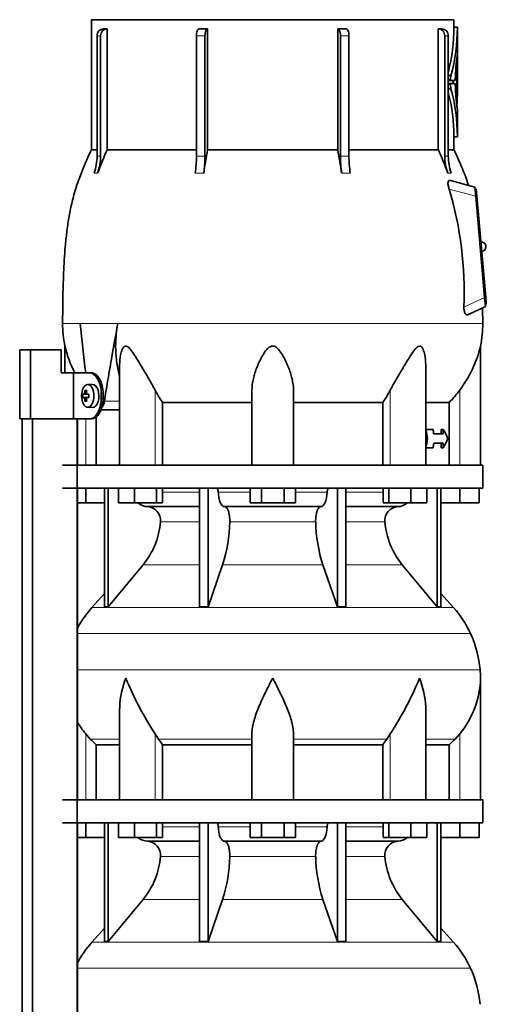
# Model space of a CAD drawing. Header units: millimetres. Extents: x 166 to 773, y -3338 to 2231.
# Tile 23 of 24: x 506 to 708, y 1464 to 1890. Entities that reach past the tile are written whole.
import ezdxf

# ---------------------------------------------------------------- set-up
doc = ezdxf.new("R2010")
doc.units = ezdxf.units.MM
for name, color, linetype in [('LOW_134-16', 7, 'Continuous'), ('M5X8_UNI7687', 7, 'Continuous'), ('VSI134_DIFFUSORE', 7, 'Continuous'), ('VSI134_TERMINALE', 7, 'Continuous'), ('VSI134_TESTATA', 7, 'Continuous')]:
    doc.layers.add(name, color=color, linetype=linetype)

# ---------------------------------------------------------------- blocks, each defined once
blk = doc.blocks.new('SE3')
at = {"layer": 'LOW_134-16', "color": 7, "linetype": 'Continuous', "lineweight": 35}
for p, q in [((507.09, -619.32), (507.09, 1717.18)), ((511.64, -619.32), (511.64, 1717.18)), ((531.03, 1717.18), (531.03, -619.32)), ((531.1, 1717.18), (531.1, 1697.18)), ((531.1, 1687.18), (531.1, 1552.18)), ((531.1, 1542.18), (531.1, 1407.18))]:
    blk.add_line(p, q, dxfattribs=at)
at = {"layer": 'M5X8_UNI7687', "color": 7, "linetype": 'Continuous', "lineweight": 35}
for p, q in [((537.61, 1732.18), (535.52, 1732.11)), ((534.35, 1729.52), (535.02, 1728.98)), ((535.2, 1727.89), (536, 1727.81)), ((533.46, 1727.88), (535.68, 1727.72)), ((533.46, 1726.49), (535.68, 1726.65)), ((534.35, 1724.85), (535.02, 1725.39)), ((536, 1726.56), (535.2, 1726.47)), ((535.52, 1722.25), (537.61, 1722.18))]:
    blk.add_line(p, q, dxfattribs=at)
at = {"layer": 'M5X8_UNI7687', "color": 4, "linetype": 'Continuous', "lineweight": 9}
for p, q in [((535.68, 1727.72), (533.9, 1727.89)), ((534.17, 1728.39), (534.96, 1728.31)), ((535.22, 1727.89), (536, 1727.81)), ((533.9, 1726.47), (535.68, 1726.65)), ((534.96, 1726.05), (534.17, 1725.98)), ((536, 1726.56), (535.22, 1726.47))]:
    blk.add_line(p, q, dxfattribs=at)
at = {"layer": 'M5X8_UNI7687', "color": 7, "linetype": 'Continuous', "lineweight": 35}
blk.add_arc((542.7, 1727.18), 9.27, 175.7167, 184.2833, dxfattribs=at)
for centre, major_axis, ratio, start_param, end_param in [((537.66, 1727.18), (0, -5), 0.544639, 0, 3.159643), ((542.85, 1727.03), (-9.97, 0.73), 0.047468, -0.453089, -0.33853), ((542.94, 1727.18), (0, 10), 0.882948, 1.335108, 1.449667), ((541.01, 1724.12), (-7.92, 4.79), 0.318449, -0.559729, -0.410036), ((542.77, 1727.18), (0, 10), 0.788011, 1.335108, 1.449667), ((542.85, 1727.03), (-9.97, 0.73), 0.047468, -0.809907, -0.695348), ((542.85, 1727.34), (-9.97, -0.73), 0.047468, 0.33853, 0.453089), ((542.94, 1727.18), (0, -10), 0.882948, 4.833518, 4.948078), ((541.01, 1730.25), (-7.92, -4.79), 0.318449, 0.410036, 0.559729), ((542.77, 1727.18), (0, -10), 0.788011, 4.833518, 4.948078), ((542.85, 1727.34), (-9.97, -0.73), 0.047468, 0.695348, 0.809907), ((535.68, 1728.22), (0.975, -0.099), 0.510424, 4.771824, 5.100533), ((535.68, 1726.15), (0.975, 0.099), 0.510424, 1.182652, 1.511361), ((539.34, 1727.18), (0, 9.26), 0.361923, 1.49595, 1.645642)]:
    blk.add_ellipse(centre, major_axis=major_axis, ratio=ratio, start_param=start_param, end_param=end_param, dxfattribs=at)
blk.add_ellipse((535.57, 1727.18), major_axis=(0, 4.93), ratio=0.544639, dxfattribs=at)
for points in [[(533.9, 1727.89), (533.91, 1727.89), (533.92, 1727.9), (533.95, 1727.9), (533.97, 1727.92), (533.99, 1727.93), (534.01, 1727.95), (534.03, 1727.98), (534.05, 1728.01), (534.07, 1728.04), (534.09, 1728.08), (534.11, 1728.12), (534.12, 1728.16), (534.14, 1728.2), (534.15, 1728.25), (534.16, 1728.29), (534.17, 1728.34), (534.17, 1728.37), (534.17, 1728.39)], [(534.95, 1728.39), (534.94, 1728.37), (534.94, 1728.34), (534.94, 1728.29), (534.95, 1728.25), (534.95, 1728.2), (534.96, 1728.16), (534.97, 1728.12), (534.99, 1728.08), (535.01, 1728.04), (535.03, 1728.01), (535.05, 1727.98), (535.07, 1727.95), (535.1, 1727.93), (535.13, 1727.92), (535.15, 1727.9), (535.18, 1727.9), (535.21, 1727.89), (535.22, 1727.89)], [(534.17, 1725.98), (534.17, 1725.99), (534.17, 1726.03), (534.16, 1726.07), (534.15, 1726.12), (534.14, 1726.16), (534.12, 1726.21), (534.11, 1726.25), (534.09, 1726.29), (534.07, 1726.33), (534.05, 1726.36), (534.03, 1726.39), (534.01, 1726.41), (533.99, 1726.43), (533.97, 1726.45), (533.95, 1726.46), (533.92, 1726.47), (533.91, 1726.47), (533.9, 1726.47)], [(535.22, 1726.47), (535.21, 1726.47), (535.18, 1726.47), (535.15, 1726.46), (535.13, 1726.45), (535.1, 1726.43), (535.07, 1726.41), (535.05, 1726.39), (535.03, 1726.36), (535.01, 1726.33), (534.99, 1726.29), (534.97, 1726.25), (534.96, 1726.21), (534.95, 1726.16), (534.95, 1726.12), (534.94, 1726.07), (534.94, 1726.03), (534.94, 1725.99), (534.95, 1725.98)]]:
    blk.add_open_spline(points, degree=3, dxfattribs=at)
at = {"layer": 'VSI134_DIFFUSORE', "color": 7, "linetype": 'Continuous', "lineweight": 35}
for p, q in [((706.66, 1697.18), (524.66, 1697.18)), ((706.66, 1687.18), (706.66, 1697.18)), ((524.66, 1687.18), (706.66, 1687.18)), ((534.66, 1680.78), (534.66, 1687.18)), ((542.83, 1687.18), (542.83, 1635.73)), ((544.36, 1687.18), (544.36, 1635.73)), ((548.9, 1680.78), (548.9, 1687.18)), ((555.84, 1680.78), (555.84, 1687.18)), ((565.32, 1680.78), (565.32, 1687.18)), ((567.87, 1680.78), (567.87, 1687.18)), ((583.96, 1687.18), (583.96, 1635.73)), ((587.66, 1687.18), (587.66, 1635.73)), ((605.85, 1680.78), (605.85, 1687.18)), ((610.75, 1680.78), (610.75, 1687.18)), ((620.57, 1680.78), (620.57, 1687.18)), ((625.48, 1680.78), (625.48, 1687.18)), ((643.66, 1687.18), (643.66, 1635.73)), ((647.36, 1687.18), (647.36, 1635.73)), ((663.46, 1680.78), (663.46, 1687.18)), ((666, 1680.78), (666, 1687.18)), ((675.48, 1680.78), (675.48, 1687.18)), ((682.42, 1680.78), (682.42, 1687.18)), ((686.96, 1687.18), (686.96, 1635.73)), ((688.49, 1687.18), (688.49, 1635.73)), ((696.66, 1680.78), (696.66, 1687.18)), ((705.16, 1680.78), (705.16, 1687.18)), ((534.66, 1680.78), (531.1, 1680.78)), ((542.83, 1680.78), (534.66, 1680.78)), ((555.84, 1680.78), (548.9, 1680.78)), ((565.32, 1680.78), (555.84, 1680.78)), ((561.49, 1679.18), (583.96, 1679.18)), ((567.87, 1680.78), (565.32, 1680.78)), ((594.75, 1679.18), (636.57, 1679.18)), ((610.75, 1680.78), (605.85, 1680.78)), ((620.57, 1680.78), (610.75, 1680.78)), ((625.48, 1680.78), (620.57, 1680.78)), ((647.36, 1679.18), (669.83, 1679.18)), ((666, 1680.78), (663.46, 1680.78)), ((675.48, 1680.78), (666, 1680.78)), ((682.42, 1680.78), (675.48, 1680.78)), ((696.66, 1680.78), (688.49, 1680.78)), ((705.16, 1680.78), (696.66, 1680.78)), ((544.36, 1635.73), (559.52, 1653.94)), ((587.66, 1635.73), (593.94, 1653.94)), ((637.38, 1653.94), (643.66, 1635.73)), ((671.8, 1653.94), (686.96, 1635.73)), ((542.83, 1641.5), (537.36, 1635.43)), ((693.96, 1635.43), (688.49, 1641.5)), ((542.83, 1635.73), (544.36, 1635.73)), ((583.96, 1635.73), (587.66, 1635.73)), ((643.66, 1635.73), (647.36, 1635.73)), ((686.96, 1635.73), (688.49, 1635.73)), ((705.66, 1552.18), (705.66, 1604.92)), ((549.38, 1591.54), (549.38, 1552.18)), ((681.94, 1552.18), (681.94, 1591.54)), ((536.67, 1578.48), (534.66, 1580.78)), ((566.17, 1578.48), (564.75, 1580.78)), ((606.66, 1552.18), (606.66, 1580.78)), ((624.66, 1552.18), (624.66, 1580.78)), ((666.57, 1580.78), (665.15, 1578.48)), ((696.66, 1580.78), (694.65, 1578.48)), ((539.19, 1576.04), (549.38, 1576.04)), ((539.19, 1552.18), (539.19, 1576.04)), ((567.95, 1576.04), (606.66, 1576.04)), ((567.95, 1552.18), (567.95, 1576.04)), ((624.66, 1576.04), (663.37, 1576.04)), ((663.37, 1576.04), (663.37, 1552.18)), ((681.94, 1576.04), (692.13, 1576.04)), ((692.13, 1576.04), (692.13, 1552.18)), ((706.66, 1552.18), (524.66, 1552.18)), ((706.66, 1542.18), (706.66, 1552.18)), ((524.66, 1542.18), (706.66, 1542.18)), ((534.66, 1535.78), (534.66, 1542.18)), ((542.83, 1542.18), (542.83, 1490.73)), ((544.36, 1542.18), (544.36, 1490.73)), ((548.9, 1535.78), (548.9, 1542.18)), ((555.84, 1535.78), (555.84, 1542.18)), ((565.32, 1535.78), (565.32, 1542.18)), ((567.87, 1535.78), (567.87, 1542.18)), ((583.96, 1542.18), (583.96, 1490.73)), ((587.66, 1542.18), (587.66, 1490.73)), ((605.85, 1535.78), (605.85, 1542.18)), ((610.75, 1535.78), (610.75, 1542.18)), ((620.57, 1535.78), (620.57, 1542.18)), ((625.48, 1535.78), (625.48, 1542.18)), ((643.66, 1542.18), (643.66, 1490.73)), ((647.36, 1542.18), (647.36, 1490.73)), ((663.46, 1535.78), (663.46, 1542.18)), ((666, 1535.78), (666, 1542.18)), ((675.48, 1535.78), (675.48, 1542.18)), ((682.42, 1535.78), (682.42, 1542.18)), ((686.96, 1542.18), (686.96, 1490.73)), ((688.49, 1542.18), (688.49, 1490.73)), ((696.66, 1535.78), (696.66, 1542.18)), ((705.16, 1535.78), (705.16, 1542.18)), ((534.66, 1535.78), (531.1, 1535.78)), ((542.83, 1535.78), (534.66, 1535.78)), ((555.84, 1535.78), (548.9, 1535.78)), ((565.32, 1535.78), (555.84, 1535.78)), ((561.49, 1534.18), (583.96, 1534.18)), ((567.87, 1535.78), (565.32, 1535.78)), ((594.75, 1534.18), (636.57, 1534.18)), ((610.75, 1535.78), (605.85, 1535.78)), ((620.57, 1535.78), (610.75, 1535.78)), ((625.48, 1535.78), (620.57, 1535.78)), ((647.36, 1534.18), (669.83, 1534.18)), ((666, 1535.78), (663.46, 1535.78)), ((675.48, 1535.78), (666, 1535.78)), ((682.42, 1535.78), (675.48, 1535.78)), ((696.66, 1535.78), (688.49, 1535.78)), ((705.16, 1535.78), (696.66, 1535.78)), ((544.36, 1490.73), (559.52, 1508.94)), ((587.66, 1490.73), (593.94, 1508.94)), ((637.38, 1508.94), (643.66, 1490.73)), ((671.8, 1508.94), (686.96, 1490.73)), ((542.83, 1496.5), (537.36, 1490.43)), ((693.96, 1490.43), (688.49, 1496.5)), ((542.83, 1490.73), (544.36, 1490.73)), ((583.96, 1490.73), (587.66, 1490.73)), ((643.66, 1490.73), (647.36, 1490.73)), ((686.96, 1490.73), (688.49, 1490.73))]:
    blk.add_line(p, q, dxfattribs=at)
at = {"layer": 'VSI134_DIFFUSORE', "color": 4, "linetype": 'Continuous', "lineweight": 9}
for p, q in [((567.87, 1685.41), (583.96, 1685.41)), ((592.09, 1685.41), (605.85, 1685.41)), ((625.48, 1685.41), (639.23, 1685.41)), ((647.36, 1685.41), (663.46, 1685.41)), ((583.96, 1672.64), (567.03, 1672.64)), ((634.27, 1672.64), (597.05, 1672.64)), ((664.29, 1672.64), (647.36, 1672.64)), ((559.52, 1653.94), (583.96, 1653.94)), ((593.94, 1653.94), (637.38, 1653.94)), ((647.36, 1653.94), (671.8, 1653.94)), ((537.36, 1635.43), (693.96, 1635.43)), ((701.33, 1624.17), (531.1, 1624.17)), ((531.1, 1608.54), (705.49, 1608.54)), ((534.66, 1552.18), (534.66, 1580.78)), ((564.75, 1552.18), (564.75, 1580.78)), ((666.57, 1552.18), (666.57, 1580.78)), ((696.66, 1552.18), (696.66, 1580.78)), ((549.38, 1578.48), (536.67, 1578.48)), ((606.66, 1578.48), (566.17, 1578.48)), ((624.66, 1578.48), (665.15, 1578.48)), ((681.94, 1578.48), (694.65, 1578.48)), ((567.87, 1540.41), (583.96, 1540.41)), ((592.09, 1540.41), (605.85, 1540.41)), ((625.48, 1540.41), (639.23, 1540.41)), ((647.36, 1540.41), (663.46, 1540.41)), ((583.96, 1527.64), (567.03, 1527.64)), ((634.27, 1527.64), (597.05, 1527.64)), ((664.29, 1527.64), (647.36, 1527.64)), ((559.52, 1508.94), (583.96, 1508.94)), ((593.94, 1508.94), (637.38, 1508.94)), ((647.36, 1508.94), (671.8, 1508.94)), ((537.36, 1490.43), (693.96, 1490.43)), ((701.33, 1479.17), (531.1, 1479.17))]:
    blk.add_line(p, q, dxfattribs=at)
at = {"layer": 'VSI134_DIFFUSORE', "color": 7, "linetype": 'Continuous', "lineweight": 35}
for centre, radius, start, end in [((561.72, 1685.86), 6.68, 229.5852, 268.0094), ((561.2, 1673.32), 5.87, 353.3223, 87.2173), ((670.1, 1673.34), 5.85, 92.5772, 186.8833), ((669.6, 1685.86), 6.68, 271.9979, 310.3729), ((533.73, 1675.16), 33.4, 320.5472, 355.6594), ((532.09, 1673.84), 64.97, 342.1602, 358.9354), ((700.74, 1674.09), 66.48, 181.2569, 197.6475), ((697.7, 1675.21), 33.51, 184.3996, 219.3938), ((570.06, 1605.98), 44, 138, 152.3158), ((661.26, 1605.98), 44, 24.4088, 42), ((656.71, 1603.92), 49, 5.4174, 24.4088), ((667.16, 1604.91), 38.5, 359.9861, 5.4174), ((677.84, 1655.85), 135.74, 202.0412, 213.5763), ((553.48, 1655.85), 135.74, 326.4237, 337.9588), ((666.97, 1605.59), 38.7, 320.1094, 358.9842), ((564.35, 1605.59), 38.7, 210.5496, 219.8906), ((599.28, 1600.7), 39.88, 213.8582, 218.2062), ((632.04, 1600.7), 39.88, 321.7938, 326.1418), ((561.72, 1540.86), 6.68, 229.5852, 268.0094), ((561.2, 1528.32), 5.87, 353.3223, 87.2173), ((670.1, 1528.34), 5.85, 92.5772, 186.8833), ((669.6, 1540.86), 6.68, 271.9979, 310.3729), ((533.73, 1530.16), 33.4, 320.5472, 355.6594), ((532.09, 1528.84), 64.97, 342.1602, 358.9354), ((700.74, 1529.09), 66.48, 181.2569, 197.6475), ((697.7, 1530.21), 33.51, 184.3996, 219.3938), ((570.06, 1460.98), 44, 138, 152.3158), ((661.26, 1460.98), 44, 24.4088, 42), ((656.71, 1458.92), 49, 5.4174, 24.4088)]:
    blk.add_arc(centre, radius, start, end, dxfattribs=at)
for points, knots in [([(591.33, 1687.18), (591.37, 1687.18), (591.42, 1687.17), (591.51, 1687.13), (591.56, 1687.1), (591.69, 1686.97), (591.77, 1686.84), (591.91, 1686.51), (591.96, 1686.32), (592.05, 1685.89), (592.08, 1685.65), (592.09, 1685.41)], [0, 0, 0, 0, 0.125, 0.125, 0.25, 0.25, 0.5, 0.5, 0.75, 0.75, 1, 1, 1, 1]), ([(594.75, 1679.18), (594.59, 1679.18), (594.43, 1679.22), (594.19, 1679.34), (594.11, 1679.39), (593.95, 1679.5), (593.87, 1679.57), (593.64, 1679.79), (593.5, 1679.98), (593.22, 1680.43), (593.09, 1680.68), (592.85, 1681.24), (592.73, 1681.56), (592.53, 1682.23), (592.45, 1682.59), (592.3, 1683.34), (592.23, 1683.74), (592.14, 1684.56), (592.11, 1684.98), (592.09, 1685.41)], [0, 0, 0, 0, 0.125, 0.125, 0.1875, 0.1875, 0.25, 0.25, 0.375, 0.375, 0.5, 0.5, 0.625, 0.625, 0.75, 0.75, 0.875, 0.875, 1, 1, 1, 1]), ([(639.23, 1685.41), (639.16, 1683.7), (638.84, 1682.1), (637.87, 1679.83), (637.22, 1679.18), (636.57, 1679.18)], [0, 0, 0, 0, 0.5, 0.5, 1, 1, 1, 1]), ([(639.23, 1685.41), (639.24, 1685.65), (639.27, 1685.88), (639.33, 1686.21), (639.36, 1686.31), (639.42, 1686.5), (639.45, 1686.59), (639.52, 1686.76), (639.56, 1686.83), (639.63, 1686.95), (639.68, 1687.01), (639.76, 1687.1), (639.81, 1687.13), (639.9, 1687.17), (639.95, 1687.18), (639.99, 1687.18)], [0, 0, 0, 0, 0.25, 0.25, 0.375, 0.375, 0.5, 0.5, 0.625, 0.625, 0.75, 0.75, 0.875, 0.875, 1, 1, 1, 1]), ([(594.75, 1679.18), (594.83, 1679.18), (594.91, 1679.17), (595.07, 1679.13), (595.15, 1679.1), (595.38, 1678.97), (595.53, 1678.84), (595.83, 1678.5), (595.96, 1678.3), (596.16, 1677.94), (596.22, 1677.81), (596.34, 1677.53), (596.4, 1677.38), (596.56, 1676.92), (596.65, 1676.59), (596.78, 1676.05), (596.81, 1675.87), (596.88, 1675.49), (596.91, 1675.3), (596.99, 1674.71), (597.02, 1674.3), (597.06, 1673.47), (597.06, 1673.05), (597.05, 1672.64)], [0, 0, 0, 0, 0.0625, 0.0625, 0.125, 0.125, 0.25, 0.25, 0.375, 0.375, 0.4375, 0.4375, 0.5, 0.5, 0.625, 0.625, 0.6875, 0.6875, 0.75, 0.75, 0.875, 0.875, 1, 1, 1, 1]), ([(634.27, 1672.64), (634.26, 1673.05), (634.26, 1673.47), (634.29, 1674.09), (634.3, 1674.29), (634.34, 1674.7), (634.36, 1674.9), (634.44, 1675.49), (634.5, 1675.87), (634.63, 1676.41), (634.67, 1676.58), (634.77, 1676.92), (634.87, 1677.24), (634.98, 1677.53), (635.1, 1677.8), (635.16, 1677.94), (635.36, 1678.3), (635.5, 1678.51), (635.79, 1678.84), (635.94, 1678.97), (636.25, 1679.14), (636.41, 1679.18), (636.57, 1679.18)], [0, 0, 0, 0, 0.125, 0.125, 0.1875, 0.1875, 0.25, 0.25, 0.375, 0.375, 0.4375, 0.4375, 0.5, 0.5625, 0.5625, 0.625, 0.625, 0.75, 0.75, 0.875, 0.875, 1, 1, 1, 1]), ([(549.38, 1591.53), (549.38, 1591.85), (549.39, 1592.18), (549.54, 1596.55), (550.53, 1600.76), (552.02, 1604.91)], [0.4601729, 0.4601729, 0.4601729, 0.4601729, 0.5, 0.5, 1, 1, 1, 1]), ([(606.66, 1580.78), (606.66, 1582.61), (607.02, 1584.55), (608.12, 1588.49), (608.86, 1590.5), (610.58, 1594.6), (611.54, 1596.64), (613.04, 1599.72), (613.55, 1600.75), (614.6, 1602.82), (615.13, 1603.88), (615.66, 1604.91)], [0, 0, 0, 0, 0.25, 0.25, 0.5, 0.5, 0.75, 0.75, 0.875, 0.875, 1, 1, 1, 1]), ([(624.66, 1580.78), (624.66, 1582.61), (624.31, 1584.51), (623.21, 1588.47), (622.47, 1590.48), (619.93, 1596.55), (617.77, 1600.76), (615.66, 1604.91)], [0, 0, 0, 0, 0.25, 0.25, 0.5, 0.5, 1, 1, 1, 1]), ([(681.94, 1591.53), (681.94, 1591.85), (681.93, 1592.18), (681.78, 1596.55), (680.79, 1600.76), (679.3, 1604.91)], [0.4601729, 0.4601729, 0.4601729, 0.4601729, 0.5, 0.5, 1, 1, 1, 1]), ([(591.33, 1542.18), (591.37, 1542.18), (591.42, 1542.17), (591.51, 1542.13), (591.56, 1542.1), (591.69, 1541.97), (591.77, 1541.84), (591.91, 1541.51), (591.96, 1541.32), (592.05, 1540.89), (592.08, 1540.65), (592.09, 1540.41)], [0, 0, 0, 0, 0.125, 0.125, 0.25, 0.25, 0.5, 0.5, 0.75, 0.75, 1, 1, 1, 1]), ([(594.75, 1534.18), (594.59, 1534.18), (594.43, 1534.22), (594.19, 1534.34), (594.11, 1534.39), (593.95, 1534.5), (593.87, 1534.57), (593.64, 1534.79), (593.5, 1534.98), (593.22, 1535.43), (593.09, 1535.68), (592.85, 1536.24), (592.73, 1536.56), (592.53, 1537.23), (592.45, 1537.59), (592.3, 1538.34), (592.23, 1538.74), (592.14, 1539.56), (592.11, 1539.98), (592.09, 1540.41)], [0, 0, 0, 0, 0.125, 0.125, 0.1875, 0.1875, 0.25, 0.25, 0.375, 0.375, 0.5, 0.5, 0.625, 0.625, 0.75, 0.75, 0.875, 0.875, 1, 1, 1, 1]), ([(639.23, 1540.41), (639.16, 1538.7), (638.84, 1537.1), (637.87, 1534.83), (637.22, 1534.18), (636.57, 1534.18)], [0, 0, 0, 0, 0.5, 0.5, 1, 1, 1, 1]), ([(639.23, 1540.41), (639.24, 1540.65), (639.27, 1540.88), (639.33, 1541.21), (639.36, 1541.31), (639.42, 1541.5), (639.45, 1541.59), (639.52, 1541.76), (639.56, 1541.83), (639.63, 1541.95), (639.68, 1542.01), (639.76, 1542.1), (639.81, 1542.13), (639.9, 1542.17), (639.95, 1542.18), (639.99, 1542.18)], [0, 0, 0, 0, 0.25, 0.25, 0.375, 0.375, 0.5, 0.5, 0.625, 0.625, 0.75, 0.75, 0.875, 0.875, 1, 1, 1, 1]), ([(594.75, 1534.18), (594.83, 1534.18), (594.91, 1534.17), (595.07, 1534.13), (595.15, 1534.1), (595.38, 1533.97), (595.53, 1533.84), (595.83, 1533.5), (595.96, 1533.3), (596.16, 1532.94), (596.22, 1532.81), (596.34, 1532.53), (596.4, 1532.38), (596.56, 1531.92), (596.65, 1531.59), (596.78, 1531.05), (596.81, 1530.87), (596.88, 1530.49), (596.91, 1530.3), (596.99, 1529.71), (597.02, 1529.3), (597.06, 1528.47), (597.06, 1528.05), (597.05, 1527.64)], [0, 0, 0, 0, 0.0625, 0.0625, 0.125, 0.125, 0.25, 0.25, 0.375, 0.375, 0.4375, 0.4375, 0.5, 0.5, 0.625, 0.625, 0.6875, 0.6875, 0.75, 0.75, 0.875, 0.875, 1, 1, 1, 1]), ([(634.27, 1527.64), (634.26, 1528.05), (634.26, 1528.47), (634.29, 1529.09), (634.3, 1529.29), (634.34, 1529.7), (634.36, 1529.9), (634.44, 1530.49), (634.5, 1530.87), (634.63, 1531.41), (634.67, 1531.58), (634.77, 1531.92), (634.87, 1532.24), (634.98, 1532.53), (635.1, 1532.8), (635.16, 1532.94), (635.36, 1533.3), (635.5, 1533.51), (635.79, 1533.84), (635.94, 1533.97), (636.25, 1534.14), (636.41, 1534.18), (636.57, 1534.18)], [0, 0, 0, 0, 0.125, 0.125, 0.1875, 0.1875, 0.25, 0.25, 0.375, 0.375, 0.4375, 0.4375, 0.5, 0.5625, 0.5625, 0.625, 0.625, 0.75, 0.75, 0.875, 0.875, 1, 1, 1, 1])]:
    blk.add_open_spline(points, degree=3, knots=knots, dxfattribs=at)
for points in [[(539.19, 1576.04), (538.32, 1576.82), (537.48, 1577.64), (536.67, 1578.48)], [(694.65, 1578.48), (693.84, 1577.64), (693, 1576.82), (692.13, 1576.04)]]:
    blk.add_open_spline(points, degree=3, dxfattribs=at)
at = {"layer": 'VSI134_TERMINALE', "color": 7, "linetype": 'Continuous', "lineweight": 35}
for p, q in [((510.76, 1747.18), (506.08, 1747.18)), ((506.08, 1717.18), (506.08, 1747.18)), ((524.1, 1747.18), (510.76, 1747.18)), ((510.76, 1717.18), (510.76, 1747.18)), ((524.1, 1747.18), (524.1, 1737.18)), ((529.33, 1737.18), (524.1, 1737.18)), ((529.33, 1737.18), (529.33, 1717.18)), ((536.34, 1737.18), (529.33, 1737.18)), ((536.34, 1737.18), (537.14, 1737.18)), ((541.41, 1726.18), (541.41, 1728.18)), ((542.21, 1726.18), (542.21, 1728.18)), ((510.76, 1717.18), (506.08, 1717.18)), ((529.33, 1717.18), (510.76, 1717.18)), ((536.34, 1717.18), (529.33, 1717.18)), ((537.14, 1717.18), (536.34, 1717.18))]:
    blk.add_line(p, q, dxfattribs=at)
at = {"layer": 'VSI134_TERMINALE', "color": 4, "linetype": 'Continuous', "lineweight": 9}
for p, q in [((541.41, 1728.18), (542.21, 1728.18)), ((542.21, 1726.18), (541.41, 1726.18))]:
    blk.add_line(p, q, dxfattribs=at)
at = {"layer": 'VSI134_TERMINALE', "color": 7, "linetype": 'Continuous', "lineweight": 35}
for points in [[(541.41, 1728.18), (541.41, 1729.37), (541.27, 1730.54), (540.73, 1732.72), (540.33, 1733.72), (538.89, 1736.21), (537.58, 1737.18), (536.34, 1737.18)], [(537.14, 1737.18), (537.76, 1737.18), (538.39, 1736.95), (539.6, 1736.05), (540.17, 1735.38), (541.61, 1732.9), (542.21, 1730.56), (542.21, 1728.18)], [(536.34, 1717.18), (536.96, 1717.18), (537.59, 1717.42), (538.8, 1718.32), (539.37, 1718.98), (540.81, 1721.47), (541.41, 1723.8), (541.41, 1726.18)], [(542.21, 1726.18), (542.21, 1724.99), (542.07, 1723.83), (541.53, 1721.65), (541.13, 1720.65), (539.69, 1718.16), (538.38, 1717.18), (537.14, 1717.18)]]:
    blk.add_open_spline(points, degree=3, knots=[0, 0, 0, 0, 0.25, 0.25, 0.5, 0.5, 1, 1, 1, 1], dxfattribs=at)
at = {"layer": 'VSI134_TESTATA', "color": 7, "linetype": 'Continuous', "lineweight": 35}
for p, q in [((694.16, 1890.18), (537.16, 1890.18)), ((537.16, 1890.18), (537.16, 1833.84)), ((694.16, 1886.97), (694.16, 1890.18)), ((542.39, 1886.18), (543.92, 1886.18)), ((543.92, 1886.18), (543.92, 1833.84)), ((587.48, 1886.18), (587.48, 1833.84)), ((643.84, 1833.84), (643.84, 1886.18)), ((687.4, 1833.84), (687.4, 1886.18)), ((695.68, 1886.97), (694.16, 1886.97)), ((695.66, 1875.11), (695.66, 1886.97)), ((539.6, 1831.07), (539.6, 1883.18)), ((541.13, 1883.18), (541.13, 1831.07)), ((582.62, 1831.07), (582.62, 1883.18)), ((586.32, 1883.18), (586.32, 1831.07)), ((645, 1831.07), (645, 1883.18)), ((648.7, 1883.18), (648.7, 1831.07)), ((690.19, 1831.07), (690.19, 1883.18)), ((691.72, 1883.18), (691.72, 1831.07)), ((695.66, 1874.75), (695.56, 1874.75)), ((695.66, 1874.75), (695.66, 1874.75)), ((695.66, 1858.97), (695.66, 1874.75)), ((695.4, 1854.01), (695.4, 1869.76)), ((695.66, 1859.29), (695.66, 1869.59)), ((691.72, 1865.93), (692.86, 1865.93)), ((694.75, 1864.52), (694.75, 1864.3)), ((695.59, 1867.2), (695.59, 1867.71)), ((695.66, 1867.71), (695.59, 1867.71)), ((695.66, 1864.62), (695.66, 1867.21)), ((692.82, 1863.82), (691.72, 1863.82)), ((692.81, 1862.54), (691.72, 1862.54)), ((691.72, 1860.27), (692.86, 1860.27)), ((692.81, 1862.54), (694.68, 1862.54)), ((694.68, 1863.82), (692.82, 1863.82)), ((693.9, 1863.82), (693.9, 1862.54)), ((694.75, 1862.07), (694.75, 1861.85)), ((695.59, 1855.3), (695.59, 1862.08)), ((695.66, 1839.39), (695.66, 1851.21)), ((694.16, 1833.84), (694.16, 1839.4)), ((694.16, 1839.39), (695.68, 1839.39)), ((539.6, 1833.84), (537.16, 1833.84)), ((543.92, 1833.84), (582.62, 1833.84)), ((587.48, 1833.84), (643.84, 1833.84)), ((648.7, 1833.84), (687.4, 1833.84)), ((691.72, 1833.84), (694.16, 1833.84)), ((703.24, 1817.68), (692.61, 1820.53)), ((703.59, 1813.69), (703.24, 1817.68)), ((703.82, 1816.74), (703.32, 1816.69)), ((707.42, 1769.86), (703.59, 1813.69)), ((703.82, 1816.74), (704.08, 1813.75)), ((704.08, 1813.75), (707.92, 1769.91)), ((707.77, 1765.88), (707.42, 1769.86)), ((708.18, 1766.93), (707.68, 1766.88)), ((707.92, 1769.91), (708.18, 1766.93)), ((700.22, 1762.35), (707.77, 1765.88)), ((706.65, 1758.6), (706.59, 1765.32)), ((525.66, 1748.77), (525.66, 1737.18)), ((705.66, 1697.18), (705.66, 1748.77)), ((681.94, 1697.18), (681.94, 1740.69)), ((549.38, 1740.69), (549.38, 1697.18)), ((606.66, 1697.18), (606.66, 1729.65)), ((624.66, 1697.18), (624.66, 1729.65)), ((567.95, 1724.37), (606.66, 1724.37)), ((567.95, 1697.18), (567.95, 1724.37)), ((624.66, 1724.37), (663.37, 1724.37)), ((663.37, 1724.37), (663.37, 1697.18)), ((681.94, 1724.37), (692.13, 1724.37)), ((692.13, 1724.37), (692.13, 1697.18)), ((541.28, 1721.18), (549.38, 1721.18)), ((539.19, 1697.18), (539.19, 1718.05)), ((681.94, 1712.68), (682.01, 1712.68)), ((685.1, 1712.68), (682.01, 1712.68)), ((688.56, 1710.68), (688.56, 1712.68)), ((688.56, 1712.68), (689.49, 1712.68)), ((689.49, 1712.68), (689.49, 1710.68)), ((681.94, 1708.68), (682.77, 1708.68)), ((689.49, 1710.68), (685.43, 1710.68)), ((689.49, 1706.68), (685.43, 1706.68)), ((688.56, 1704.68), (688.56, 1706.68)), ((689.49, 1706.68), (689.49, 1704.68)), ((681.94, 1704.68), (682.01, 1704.68)), ((685.1, 1704.68), (682.01, 1704.68)), ((688.56, 1704.68), (689.49, 1704.68))]:
    blk.add_line(p, q, dxfattribs=at)
at = {"layer": 'VSI134_TESTATA', "color": 4, "linetype": 'Continuous', "lineweight": 9}
for p, q in [((695.66, 1886.82), (694.16, 1886.82)), ((541.13, 1883.18), (539.6, 1883.18)), ((586.32, 1883.18), (582.62, 1883.18)), ((648.7, 1883.18), (645, 1883.18)), ((691.72, 1883.18), (690.19, 1883.18)), ((695.4, 1869.76), (695.04, 1869.76)), ((695.42, 1870.15), (695.07, 1870.15)), ((695.65, 1869.59), (695.66, 1869.59)), ((695.65, 1867.6), (695.59, 1867.6)), ((692.69, 1864.38), (691.72, 1864.38)), ((692.67, 1862.03), (691.72, 1862.03)), ((695.66, 1859.29), (695.59, 1859.29)), ((695.66, 1858.93), (695.59, 1858.93)), ((695.29, 1854.01), (695.4, 1854.01)), ((695.66, 1839.54), (694.16, 1839.54)), ((538.68, 1823.74), (538.3, 1823.69)), ((538.68, 1823.74), (539.83, 1823.69)), ((583, 1823.74), (582.09, 1823.69)), ((583, 1823.74), (585.78, 1823.69)), ((646.45, 1823.74), (645.54, 1823.69)), ((646.45, 1823.74), (649.24, 1823.69)), ((691.87, 1823.74), (691.49, 1823.69)), ((691.87, 1823.74), (693.02, 1823.69)), ((703.59, 1813.69), (692.14, 1816.76)), ((704.08, 1813.75), (703.58, 1813.7)), ((698.43, 1765.67), (707.42, 1769.86)), ((707.92, 1769.91), (707.42, 1769.87)), ((532.56, 1758.61), (524.66, 1758.61)), ((532.2, 1758.6), (532.56, 1758.61)), ((532.56, 1758.61), (549.75, 1758.61)), ((549.75, 1758.6), (548.57, 1758.6)), ((549.75, 1758.6), (706.66, 1758.6)), ((564.75, 1697.18), (564.75, 1729.65)), ((666.57, 1697.18), (666.57, 1729.65)), ((696.66, 1697.18), (696.66, 1729.65)), ((542.77, 1724.89), (549.38, 1724.89)), ((534.66, 1697.18), (534.66, 1717.18))]:
    blk.add_line(p, q, dxfattribs=at)
at = {"layer": 'VSI134_TESTATA', "color": 7, "linetype": 'Continuous', "lineweight": 35}
for centre, radius, start, end in [((688.16, 533.75), 1352.43, 89.96758, 90.03242), ((613.57, 1887.2), 80.59, 345.9095, 359.7321), ((613.51, 1887.2), 82.15, 344.9898, 359.7358), ((701.44, 1886.86), 7.28, 179.1046, 180.2708), ((703.08, 1886.86), 7.42, 179.1214, 180.2657), ((782.49, 1862.56), 87.76, 172.0392, 178.7216), ((698.28, 1874.64), 2.62, 177.5536, 180.0422), ((699.88, 1869.79), 4.47, 175.3857, 180.3363), ((699.95, 1864.36), 7.26, 167.5582, 179.8399), ((704.53, 1867.73), 8.94, 177.7058, 180.1487), ((664.69, 1864.57), 30.96, 359.3581, 0.0868), ((698.81, 1861.8), 6.14, 177.8102, 194.3701), ((615.2, 1839.24), 80.46, 0.2159, 15.1552), ((773.96, 1863.3), 79.22, 181.0495, 187.0172), ((704.26, 1862.1), 8.67, 177.5714, 180.174), ((615.23, 1839.24), 78.93, 0.2176, 14.2445), ((371.95, 1859.04), 323.71, 359.9799, 0.044), ((700.66, 1853.02), 5.22, 175.4684, 184.8086), ((722.99, 1855.93), 27.74, 186.9326, 189.8061), ((688.41, 1855.25), 7.18, 357.0176, 0.3416), ((703.26, 1839.51), 7.6, 179.748, 180.8649), ((518.08, 1831.06), 21.52, 339.9832, 0.0362), ((750.02, 1744.77), 224.52, 156.6256, 159.4185), ((519.61, 1831.06), 21.52, 339.9832, 0.0362), ((532.92, 1830.99), 49.7, 351.5576, 0.096), ((1030.86, 1754.5), 450.42, 169.8554, 171.1641), ((536.62, 1830.99), 49.7, 351.5576, 0.096), ((200.46, 1754.5), 450.42, 8.8359, 10.1446), ((694.71, 1830.99), 49.7, 179.904, 188.4424), ((698.4, 1830.99), 49.7, 179.904, 188.4424), ((481.31, 1744.77), 224.52, 20.5815, 23.3744), ((711.71, 1831.06), 21.52, 179.9638, 200.0168), ((713.24, 1831.06), 21.52, 179.9638, 200.0168), ((543.94, 1772.58), 154.64, 357.4417, 16.5999), ((706, 1791.83), 2, 0, 95), ((706, 1791.83), 2, 275, 0), ((573.52, 1758.6), 48.86, 179.997, 191.6142), ((598.97, 1748.87), 51.33, 169.0652, 194.946), ((657.8, 1758.6), 48.86, 348.3855, 359.9992), ((575.92, 1760.75), 51.67, 193.411, 207.1452), ((655.4, 1760.75), 51.67, 322.9908, 346.589), ((607.55, 1751.97), 48.27, 207.5442, 214.882), ((623.79, 1751.96), 48.25, 325.1162, 332.4576)]:
    blk.add_arc(centre, radius, start, end, dxfattribs=at)
at = {"layer": 'VSI134_TESTATA', "color": 4, "linetype": 'Continuous', "lineweight": 9}
for centre, radius, start, end in [((540.36, 1825.21), 5.91, 82.5651, 97.4349), ((584.47, 1796.79), 34.33, 86.9151, 93.0849), ((646.85, 1796.79), 34.33, 86.9151, 93.0849), ((690.96, 1825.21), 5.91, 82.5651, 97.4349)]:
    blk.add_arc(centre, radius, start, end, dxfattribs=at)
at = {"layer": 'VSI134_TESTATA', "color": 7, "linetype": 'Continuous', "lineweight": 35}
for centre, major_axis, ratio, start_param, end_param in [((542.37, 1883.18), (0, -3), 0.92388, 3.133099, 4.712389), ((543.9, 1883.18), (0, -3), 0.92388, 3.133099, 4.712389), ((583.77, 1883.18), (0, -3), 0.382683, 3.133099, 4.712389), ((587.47, 1883.18), (0, -3), 0.382683, 3.133099, 4.712389), ((643.85, 1883.18), (0, -3), 0.382683, 1.570796, 3.150087), ((647.55, 1883.18), (0, -3), 0.382683, 1.570796, 3.150087), ((687.42, 1883.18), (0, -3), 0.92388, 1.570796, 3.150087), ((688.95, 1883.18), (0, -3), 0.92388, 1.570796, 3.150087), ((615.66, 1875.26), (80, 0), 0.822826, 6.205393, 6.273677), ((557.97, 1870.77), (137.7, 0), 0.647529, 6.253187, 6.27423), ((565.56, 1868.79), (130.1, 0), 0.620738, 6.258543, 6.268388), ((566.73, 1864.92), (128.93, 0), 0.616282, 6.252338, 6.274414), ((615.66, 1858.96), (80, 0), 0.950793, 6.241621, 6.282699), ((580.53, 1857.23), (115.13, 0), 0.553416, -0.059599, -0.03695), ((615.66, 1702.52), (-52.11, 339.42), 0.219797, 1.371178, 1.434831), ((615.66, 1702.52), (52.11, 339.42), 0.219797, 1.438638, 1.538622), ((90.18, 1678.99), (445.66, -468.57), 0.868163, 0.929446, 0.936037), ((76.38, 1695.59), (455.99, -479.52), 0.868157, 0.904938, 0.908156), ((615.66, 1715.35), (77.41, -20.53), 0.467437, 0.355072, 0.451875), ((90.19, 1738.37), (445.65, 468.57), 0.868163, -0.936043, -0.929452), ((76.3, 1721.77), (456.13, 479.47), 0.86817, -0.907936, -0.904719), ((615.66, 1702.02), (77.41, 20.53), 0.467437, -0.451875, -0.355072)]:
    blk.add_ellipse(centre, major_axis=major_axis, ratio=ratio, start_param=start_param, end_param=end_param, dxfattribs=at)
for points in [[(583.78, 1886.18), (585, 1886.18), (586.23, 1886.18), (587.48, 1886.18)], [(643.84, 1886.18), (645.09, 1886.18), (646.32, 1886.18), (647.54, 1886.18)], [(694.16, 1839.39), (694.16, 1839.39), (694.16, 1839.45), (694.16, 1839.54)], [(696.66, 1729.65), (695.27, 1727.77), (693.76, 1726.01), (692.13, 1724.37)]]:
    blk.add_open_spline(points, degree=3, dxfattribs=at)
for points, knots in [([(695.66, 1875.16), (695.66, 1875.16), (695.66, 1875.14), (695.65, 1875.09), (695.63, 1875), (695.61, 1874.88), (695.59, 1874.77), (695.58, 1874.71)], [0.6502249, 0.6502249, 0.6502249, 0.6502249, 0.7175421, 0.7882055, 0.8589882, 0.9296666, 1, 1, 1, 1]), ([(695.6, 1874.81), (695.6, 1874.82), (695.61, 1874.84), (695.61, 1874.87), (695.62, 1874.91), (695.62, 1874.95), (695.63, 1874.97), (695.63, 1874.99)], [0.35528944, 0.35528944, 0.35528944, 0.35528944, 0.36068975, 0.38115758, 0.40116308, 0.42070184, 0.43976949, 0.43976949, 0.43976949, 0.43976949]), ([(695.65, 1869.97), (695.66, 1870.03), (695.66, 1870.07), (695.66, 1870.1), (695.66, 1870.08), (695.66, 1870), (695.66, 1869.94), (695.66, 1869.78), (695.66, 1869.68), (695.66, 1869.59)], [0, 0, 0, 0, 0.25, 0.25, 0.5, 0.5, 0.75, 0.75, 1, 1, 1, 1]), ([(695.62, 1866.8), (695.62, 1866.74), (695.62, 1866.71), (695.61, 1866.69), (695.61, 1866.7), (695.6, 1866.79), (695.6, 1866.85), (695.59, 1867.01), (695.59, 1867.1), (695.59, 1867.2)], [0, 0, 0, 0, 0.25, 0.25, 0.5, 0.5, 0.75, 0.75, 1, 1, 1, 1]), ([(695.66, 1867.21), (695.66, 1867.3), (695.66, 1867.39), (695.66, 1867.55), (695.66, 1867.62), (695.65, 1867.7), (695.65, 1867.71), (695.65, 1867.69), (695.65, 1867.66), (695.65, 1867.6)], [0, 0, 0, 0, 0.25, 0.25, 0.5, 0.5, 0.75, 0.75, 1, 1, 1, 1]), ([(692.81, 1862.54), (692.78, 1862.54), (692.74, 1862.49), (692.69, 1862.3), (692.67, 1862.17), (692.67, 1862.03)], [0, 0, 0, 0, 0.5, 0.5, 1, 1, 1, 1]), ([(692.69, 1864.38), (692.68, 1864.24), (692.7, 1864.09), (692.75, 1863.88), (692.79, 1863.82), (692.82, 1863.82)], [0, 0, 0, 0, 0.5, 0.5, 1, 1, 1, 1]), ([(694.68, 1863.82), (694.7, 1863.82), (694.71, 1863.87), (694.74, 1864.05), (694.75, 1864.17), (694.75, 1864.3)], [0, 0, 0, 0, 0.5, 0.5, 1, 1, 1, 1]), ([(694.75, 1862.07), (694.75, 1862.2), (694.74, 1862.32), (694.71, 1862.49), (694.7, 1862.54), (694.68, 1862.54)], [0, 0, 0, 0, 0.5, 0.5, 1, 1, 1, 1]), ([(695.4, 1854.01), (695.4, 1853.92), (695.4, 1853.83), (695.39, 1853.67), (695.39, 1853.61), (695.37, 1853.52), (695.37, 1853.51), (695.35, 1853.53), (695.34, 1853.56), (695.33, 1853.62)], [0, 0, 0, 0, 0.25, 0.25, 0.5, 0.5, 0.75, 0.75, 1, 1, 1, 1]), ([(537.17, 1833.87), (536.28, 1831.92), (534.72, 1828.5), (532.27, 1822.69), (530.17, 1816.7), (528.54, 1810.52), (527.33, 1804.28), (526.43, 1798.04), (525.61, 1790.1), (525.03, 1780.52), (524.76, 1769.22), (524.7, 1762.47), (524.67, 1758.61)], [0, 0, 0, 0, 0.075832, 0.157669, 0.240662, 0.323664, 0.406137, 0.487802, 0.568909, 0.716731, 0.863387, 1, 1, 1, 1]), ([(700.44, 1818.42), (700.08, 1819.56), (699.12, 1822.59), (696.83, 1827.97), (695.14, 1831.71), (694.15, 1833.87)], [0, 0, 0, 0, 0.195799, 0.612584, 1, 1, 1, 1]), ([(692.14, 1816.76), (692.05, 1817.01), (691.96, 1817.27), (691.81, 1817.79), (691.74, 1818.06), (691.64, 1818.57), (691.6, 1818.82), (691.57, 1819.28), (691.57, 1819.49), (691.61, 1819.77), (691.62, 1819.86), (691.67, 1820.02), (691.7, 1820.09), (691.76, 1820.22), (691.79, 1820.28), (691.87, 1820.37), (691.91, 1820.41), (692.05, 1820.51), (692.15, 1820.55), (692.37, 1820.57), (692.49, 1820.56), (692.61, 1820.53)], [0, 0, 0, 0, 0.125, 0.125, 0.25, 0.25, 0.375, 0.375, 0.5, 0.5, 0.5625, 0.5625, 0.625, 0.625, 0.6875, 0.6875, 0.75, 0.75, 0.875, 0.875, 1, 1, 1, 1]), ([(700.22, 1762.35), (700.02, 1762.26), (699.82, 1762.25), (699.52, 1762.38), (699.41, 1762.45), (699.22, 1762.64), (699.12, 1762.77), (698.94, 1763.07), (698.86, 1763.24), (698.71, 1763.65), (698.64, 1763.87), (698.54, 1764.35), (698.5, 1764.61), (698.45, 1765.13), (698.44, 1765.4), (698.43, 1765.67)], [0, 0, 0, 0, 0.25, 0.25, 0.375, 0.375, 0.5, 0.5, 0.625, 0.625, 0.75, 0.75, 0.875, 0.875, 1, 1, 1, 1]), ([(549.38, 1740.69), (549.38, 1742.11), (549.5, 1743.54), (549.95, 1745.77), (550.17, 1746.59), (550.67, 1747.69), (550.87, 1748.04), (551.38, 1748.59), (551.7, 1748.78), (552.42, 1748.75), (552.8, 1748.54), (553.49, 1747.97), (553.8, 1747.62), (554.71, 1746.5), (555.26, 1745.68), (556.88, 1743.19), (557.93, 1741.45), (559.98, 1738.02), (560.99, 1736.32), (562.95, 1732.95), (563.91, 1731.26), (564.75, 1729.65)], [0.2713594, 0.2713594, 0.2713594, 0.2713594, 0.375, 0.375, 0.4375, 0.4375, 0.46875, 0.46875, 0.5, 0.5, 0.53125, 0.53125, 0.5625, 0.5625, 0.625, 0.625, 0.75, 0.75, 0.875, 0.875, 1, 1, 1, 1]), ([(624.66, 1729.65), (624.66, 1731.29), (624.42, 1732.95), (623.63, 1736.35), (623.07, 1738.09), (621.7, 1741.53), (620.89, 1743.26), (619.38, 1745.77), (618.82, 1746.6), (617.82, 1747.7), (617.46, 1748.05), (616.6, 1748.6), (616.11, 1748.78), (615.08, 1748.75), (614.6, 1748.54), (613.77, 1747.96), (613.41, 1747.61), (612.43, 1746.5), (611.88, 1745.67), (610.39, 1743.19), (609.59, 1741.47), (608.22, 1738.01), (607.68, 1736.31), (606.9, 1732.95), (606.66, 1731.27), (606.66, 1729.65)], [0, 0, 0, 0, 0.125, 0.125, 0.25, 0.25, 0.375, 0.375, 0.4375, 0.4375, 0.46875, 0.46875, 0.5, 0.5, 0.53125, 0.53125, 0.5625, 0.5625, 0.625, 0.625, 0.75, 0.75, 0.875, 0.875, 1, 1, 1, 1]), ([(681.94, 1740.69), (681.94, 1742.12), (681.82, 1743.54), (681.37, 1745.77), (681.15, 1746.6), (680.65, 1747.7), (680.45, 1748.05), (679.94, 1748.6), (679.62, 1748.78), (678.89, 1748.75), (678.51, 1748.54), (677.83, 1747.96), (677.51, 1747.61), (676.61, 1746.5), (676.05, 1745.67), (674.43, 1743.19), (673.4, 1741.47), (671.33, 1738.01), (670.32, 1736.31), (668.37, 1732.95), (667.42, 1731.27), (666.57, 1729.65)], [0.2712662, 0.2712662, 0.2712662, 0.2712662, 0.375, 0.375, 0.4375, 0.4375, 0.46875, 0.46875, 0.5, 0.5, 0.53125, 0.53125, 0.5625, 0.5625, 0.625, 0.625, 0.75, 0.75, 0.875, 0.875, 1, 1, 1, 1]), ([(542.77, 1724.89), (542.73, 1724.63), (542.67, 1724.37), (542.54, 1723.87), (542.46, 1723.63), (542.28, 1723.18), (542.18, 1722.96), (541.96, 1722.57), (541.84, 1722.38), (541.69, 1722.18), (541.65, 1722.14), (541.62, 1722.1)], [0, 0, 0, 0, 0.125, 0.125, 0.25, 0.25, 0.375, 0.375, 0.5, 0.5, 0.5305988, 0.5305988, 0.5305988, 0.5305988])]:
    blk.add_open_spline(points, degree=3, knots=knots, dxfattribs=at)

msp = doc.modelspace()

# ---------------------------------------------------------------- block references
msp.add_blockref('SE3', (0, 0))

doc.saveas('drawing.dxf')
